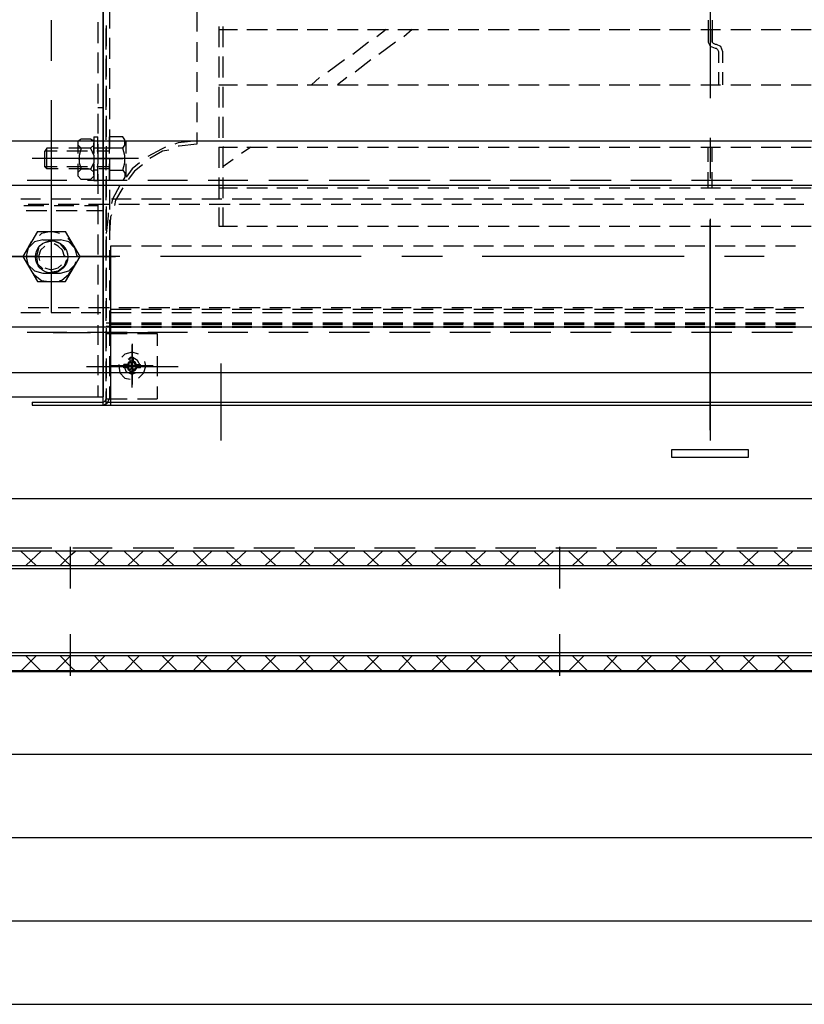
# Model space of a CAD drawing. Header units: millimetres. Extents: x -1435 to 74790, y -2508 to 13830.
# Tile 85 of 95: x 34554 to 34678, y 10471 to 10626. Entities that reach past the tile are written whole.
import ezdxf

# ---------------------------------------------------------------- set-up
doc = ezdxf.new("R2010")
doc.units = ezdxf.units.MM
doc.layers.add('ACMV-EQP-CHW', color=30, linetype='Continuous', true_color=0xff7f00)
doc.layers.add('ACMV-FCU', color=30, linetype='Continuous', true_color=0xff7f00)

# ---------------------------------------------------------------- blocks, each defined once
blk = doc.blocks.new('AHU-3TR-CARRIER')
at = {"layer": 'ACMV-EQP-CHW'}
for points in [[(388.23, 519.81), (388.23, 84.51)], [(388.23, 82.02), (388.23, 519.5)], [(570.01, 234.49), (570.01, 174)], [(390.09, 201.13), (390.09, 194.9)], [(416.29, 199.88), (416.29, 193.96)], [(372.64, 197.39), (372.64, 185.22)], [(386.65, 196.76), (386.65, 190.53)], [(389.16, 195.83), (389.16, 189.59)], [(389.16, 188.65), (389.16, 194.9)], [(422.84, 195.52), (422.84, 189.28)], [(424.08, 195.52), (424.08, 189.28)], [(569.39, 197.39), (569.39, 190.84)], [(570.64, 197.39), (570.64, 190.84)], [(390.09, 192.09), (390.09, 185.85)], [(422.84, 194.58), (428.45, 194.58)], [(431.26, 194.58), (437.48, 194.58)], [(440.3, 194.58), (446.53, 194.58)], [(449.34, 194.58), (455.57, 194.58)], [(458.38, 194.58), (464.62, 194.58)], [(467.42, 194.58), (473.66, 194.58)], [(473.04, 194.58), (470.23, 192.39)], [(476.47, 194.58), (482.7, 194.58)], [(480.83, 194.58), (478.33, 192.39)], [(485.51, 194.58), (491.74, 194.58)], [(494.55, 194.58), (500.79, 194.58)], [(503.59, 194.58), (509.83, 194.58)], [(512.64, 194.58), (518.87, 194.58)], [(521.68, 194.58), (527.92, 194.58)], [(530.73, 194.58), (536.95, 194.58)], [(539.77, 194.58), (546, 194.58)], [(548.81, 194.58), (555.05, 194.58)], [(557.85, 194.58), (564.09, 194.58)], [(567.2, 194.58), (573.13, 194.58)], [(569.39, 194.59), (569.39, 190.84), (570.02, 189.59), (571.57, 188.97)], [(570.64, 190.84), (570.64, 194.59)], [(576.25, 194.58), (582.17, 194.58)], [(585.3, 194.58), (591.21, 194.58)], [(594.34, 194.58), (600.26, 194.58)], [(416.29, 190.84), (416.29, 184.91)], [(467.74, 190.84), (463.06, 187.09)], [(475.84, 190.84), (470.85, 187.09)], [(570.64, 190.84), (570.95, 190.53), (571.57, 190.22)], [(571.57, 190.22), (571.88, 190.22)], [(571.57, 188.97), (571.88, 188.97)], [(571.88, 190.22), (573.14, 189.59), (573.75, 188.03), (573.75, 184.6)], [(571.88, 188.97), (572.2, 188.65), (572.51, 188.03), (572.51, 184.6)], [(386.65, 187.72), (386.65, 181.48)], [(389.16, 186.78), (389.16, 180.55)], [(422.84, 186.47), (422.84, 180.24)], [(424.08, 186.47), (424.08, 180.24)], [(389.16, 179.61), (389.16, 185.85)], [(390.09, 183.04), (390.09, 176.81)], [(460.56, 185.54), (455.57, 181.8)], [(468.36, 185.54), (463.69, 181.8)], [(416.29, 181.8), (416.29, 175.87)], [(453.08, 180.24), (450.59, 178.05)], [(461.19, 180.24), (458.38, 178.05)], [(572.51, 181.8), (572.51, 178.05)], [(573.75, 181.8), (573.75, 178.05)], [(386.65, 178.36), (386.65, 172.44)], [(389.16, 177.74), (389.16, 171.51)], [(422.84, 178.05), (428.45, 178.05)], [(422.84, 177.44), (422.84, 171.19)], [(424.08, 177.44), (424.08, 171.19)], [(431.26, 178.05), (437.48, 178.05)], [(440.3, 178.05), (446.53, 178.05)], [(449.34, 178.05), (455.57, 178.05)], [(458.38, 178.05), (464.62, 178.05)], [(467.42, 178.05), (473.66, 178.05)], [(476.47, 178.05), (482.7, 178.05)], [(485.51, 178.05), (491.74, 178.05)], [(494.55, 178.05), (500.79, 178.05)], [(503.59, 178.05), (509.83, 178.05)], [(512.64, 178.05), (518.87, 178.05)], [(521.68, 178.05), (527.92, 178.05)], [(530.73, 178.05), (536.95, 178.05)], [(539.77, 178.05), (546, 178.05)], [(548.81, 178.05), (555.05, 178.05)], [(557.85, 178.05), (564.09, 178.05)], [(567.2, 178.05), (573.13, 178.05)], [(576.25, 178.05), (582.17, 178.05)], [(585.3, 178.05), (591.21, 178.05)], [(594.34, 178.05), (600.26, 178.05)], [(389.16, 170.57), (389.16, 176.81)], [(372.64, 173.38), (372.64, 143.13)], [(386.65, 171.19), (388.22, 171.19)], [(390.09, 174), (390.09, 167.76)], [(416.29, 172.75), (416.29, 166.82)], [(386.65, 169.33), (386.65, 163.4)], [(389.16, 168.7), (389.16, 162.46)], [(422.84, 168.39), (422.84, 162.15)], [(424.08, 168.39), (424.08, 162.15)], [(389.16, 161.52), (389.16, 167.76)], [(385.42, 162.46), (385.42, 157.47)], [(385.42, 162.46), (386.65, 162.46)], [(386.66, 157.47), (386.66, 162.46)], [(390.09, 164.65), (390.09, 158.73)], [(390.09, 157.47), (390.09, 162.46)], [(394.15, 162.46), (390.09, 162.46)], [(394.15, 159.04), (394.76, 159.97), (394.76, 161.52), (394.15, 162.46)], [(416.29, 163.71), (416.29, 160.28)], [(1011.23, 91.68), (17.47, 91.68), (17.47, 161.22), (1011.23, 161.22)], [(381.67, 159.04), (380.73, 159.97), (380.73, 161.21), (381.67, 161.84)], [(380.73, 157.47), (380.73, 160.59)], [(381.67, 161.84), (384.47, 161.84)], [(384.47, 161.84), (385.42, 161.21), (385.42, 159.97), (384.47, 159.04), (385.42, 156.85), (385.42, 154.67), (384.47, 152.79), (385.42, 151.86), (385.42, 150.62), (384.47, 149.68), (381.68, 149.68)], [(385.42, 157.47), (385.42, 160.59)], [(386.65, 160.28), (386.65, 154.36)], [(389.16, 159.66), (389.16, 153.42)], [(395.08, 157.47), (395.08, 161.21)], [(406.93, 159.34), (405.68, 158.72), (401.62, 156.54)], [(416.29, 161.21), (410.67, 160.59), (409.73, 160.28)], [(416.29, 160.28), (410.99, 159.66), (410.67, 159.66)], [(422.84, 159.34), (428.45, 159.34)], [(422.84, 159.34), (422.84, 153.11)], [(424.08, 159.34), (424.08, 153.11)], [(424.39, 159.34), (424.08, 159.34)], [(432.5, 159.34), (429.69, 157.47)], [(431.26, 159.34), (437.48, 159.34)], [(440.3, 159.34), (446.53, 159.34)], [(449.34, 159.34), (455.57, 159.34)], [(458.38, 159.34), (464.62, 159.34)], [(467.42, 159.34), (473.66, 159.34)], [(476.47, 159.34), (482.7, 159.34)], [(485.51, 159.34), (491.74, 159.34)], [(494.55, 159.34), (500.79, 159.34)], [(503.59, 159.34), (509.83, 159.34)], [(512.64, 159.34), (518.87, 159.34)], [(521.68, 159.34), (527.92, 159.34)], [(530.73, 159.34), (536.95, 159.34)], [(539.77, 159.34), (546, 159.34)], [(548.81, 159.34), (555.05, 159.34)], [(557.85, 159.34), (564.09, 159.34)], [(567.2, 159.34), (573.13, 159.34)], [(569.39, 154.98), (569.39, 159.34)], [(570.01, 162.15), (570.01, 149.99)], [(570.64, 154.98), (570.64, 159.34)], [(576.25, 159.34), (582.17, 159.34)], [(585.3, 159.34), (591.21, 159.34)], [(594.34, 159.34), (600.26, 159.34)], [(371.38, 152.8), (371.38, 159.04), (370.75, 158.1)], [(374.49, 158.09), (370.75, 158.09)], [(371.38, 152.8), (370.76, 153.42), (370.76, 158.1)], [(374.81, 159.04), (371.38, 159.04)], [(383.54, 158.09), (377.31, 158.09)], [(383.86, 159.04), (377.92, 159.04)], [(384.47, 159.04), (381.67, 159.04), (381.04, 156.85), (381.04, 154.67), (381.67, 152.8), (384.47, 152.8)], [(386.65, 159.03), (385.42, 159.03)], [(390.09, 158.09), (386.35, 158.09)], [(390.09, 159.04), (386.97, 159.04)], [(389.16, 152.49), (389.16, 158.72)], [(394.15, 152.48), (394.76, 154.67), (394.76, 156.85), (394.15, 159.04), (390.09, 159.04)], [(407.87, 158.41), (405.99, 158.1), (402.24, 155.91)], [(398.82, 155.91), (367.02, 155.91)], [(380.73, 155.91), (394.15, 155.91)], [(380.73, 150.92), (380.73, 154.36)], [(390.4, 155.91), (381.67, 155.91)], [(385.42, 154.36), (385.42, 149.37)], [(385.42, 150.92), (385.42, 154.36)], [(386.65, 149.36), (386.65, 154.36)], [(390.09, 155.6), (390.09, 149.68)], [(390.09, 149.36), (390.09, 154.36)], [(399.13, 154.67), (396.94, 152.8), (395.08, 150.3)], [(395.08, 150.62), (395.08, 154.36)], [(400.07, 154.04), (397.58, 152.17), (395.71, 149.68)], [(427.19, 155.6), (424.08, 153.42)], [(374.49, 153.42), (370.75, 153.42)], [(374.81, 152.8), (371.38, 152.8)], [(383.54, 153.42), (377.31, 153.42)], [(383.86, 152.8), (377.92, 152.8)], [(381.67, 149.68), (380.73, 150.62), (380.73, 151.86), (381.67, 152.79)], [(386.65, 152.48), (385.42, 152.48)], [(390.09, 153.42), (386.35, 153.42)], [(386.65, 151.24), (386.65, 145.31)], [(390.09, 152.8), (386.97, 152.8)], [(389.16, 150.62), (389.16, 144.37)], [(390.09, 152.48), (394.15, 152.48), (394.76, 151.55), (394.76, 150.3), (394.15, 149.37), (390.09, 149.37)], [(569.39, 147.18), (569.39, 151.87)], [(570.64, 147.18), (570.64, 151.87)], [(982.22, 147.81), (46.16, 147.81)], [(377.31, 149.37), (365.46, 149.37)], [(395.39, 149.37), (383.54, 149.37)], [(385.42, 149.36), (386.65, 149.36)], [(389.16, 143.44), (389.16, 149.68)], [(393.21, 147.81), (391.02, 143.75), (390.71, 142.5)], [(413.48, 149.37), (401.63, 149.37)], [(431.56, 149.37), (419.71, 149.37)], [(422.84, 150.29), (422.84, 144.07)], [(424.08, 150.29), (424.08, 144.07)], [(449.65, 149.37), (437.81, 149.37)], [(468.05, 149.37), (455.88, 149.37)], [(486.14, 149.37), (473.97, 149.37)], [(504.22, 149.37), (492.06, 149.37)], [(522.31, 149.37), (510.14, 149.37)], [(540.38, 149.37), (528.23, 149.37)], [(558.48, 149.37), (546.32, 149.37)], [(576.57, 149.37), (564.4, 149.37)], [(594.65, 149.37), (582.49, 149.37)], [(390.09, 146.56), (390.09, 140.64)], [(394.15, 147.18), (391.96, 143.44), (391.65, 141.89)], [(422.84, 147.18), (428.45, 147.18)], [(431.26, 147.18), (437.48, 147.18)], [(440.3, 147.18), (446.53, 147.18)], [(449.34, 147.18), (455.57, 147.18)], [(458.38, 147.18), (464.62, 147.18)], [(467.42, 147.18), (473.66, 147.18)], [(476.47, 147.18), (482.7, 147.18)], [(485.51, 147.18), (491.74, 147.18)], [(494.55, 147.18), (500.79, 147.18)], [(503.59, 147.18), (509.83, 147.18)], [(512.64, 147.18), (518.87, 147.18)], [(521.68, 147.18), (527.92, 147.18)], [(530.73, 147.18), (536.95, 147.18)], [(539.77, 147.18), (546, 147.18)], [(548.81, 147.18), (555.05, 147.18)], [(557.85, 147.18), (564.09, 147.18)], [(567.2, 147.18), (573.13, 147.18)], [(576.25, 147.18), (582.17, 147.18)], [(585.3, 147.18), (591.21, 147.18)], [(594.34, 147.18), (600.26, 147.18)], [(369.51, 143.75), (363.59, 143.75)], [(364.52, 141.89), (370.45, 141.89)], [(371.99, 142.2), (365.77, 142.2)], [(378.55, 143.75), (372.64, 143.75)], [(372.64, 143.13), (372.64, 109.76)], [(373.57, 141.89), (379.49, 141.89)], [(381.04, 142.2), (374.81, 142.2)], [(387.6, 143.75), (381.67, 143.75)], [(382.61, 141.89), (386.65, 141.89)], [(390.09, 142.2), (383.86, 142.2)], [(386.65, 142.19), (386.65, 136.27)], [(396.65, 143.75), (390.71, 143.75)], [(399.14, 142.2), (392.89, 142.2)], [(405.68, 143.75), (399.76, 143.75)], [(408.18, 142.2), (401.94, 142.2)], [(414.72, 143.75), (408.8, 143.75)], [(417.21, 142.2), (410.99, 142.2)], [(423.77, 143.75), (417.84, 143.75)], [(426.26, 142.2), (420.03, 142.2)], [(432.81, 143.75), (426.89, 143.75)], [(435.31, 142.2), (429.07, 142.2)], [(441.85, 143.75), (435.93, 143.75)], [(444.35, 142.2), (438.11, 142.2)], [(450.9, 143.75), (444.96, 143.75)], [(453.39, 142.2), (447.46, 142.2)], [(459.94, 143.75), (454.01, 143.75)], [(462.43, 142.2), (456.51, 142.2)], [(468.99, 143.75), (463.06, 143.75)], [(471.48, 142.2), (465.56, 142.2)], [(478.02, 143.75), (472.11, 143.75)], [(480.52, 142.2), (474.59, 142.2)], [(487.07, 143.75), (481.15, 143.75)], [(489.56, 142.2), (483.63, 142.2)], [(496.11, 143.75), (490.18, 143.75)], [(498.6, 142.2), (492.68, 142.2)], [(505.16, 143.75), (499.23, 143.75)], [(507.64, 142.2), (501.73, 142.2)], [(514.21, 143.75), (508.27, 143.75)], [(516.69, 142.2), (510.76, 142.2)], [(523.24, 143.75), (517.31, 143.75)], [(525.73, 142.2), (519.81, 142.2)], [(532.29, 143.75), (526.36, 143.75)], [(534.77, 142.2), (528.86, 142.2)], [(541.32, 143.75), (535.4, 143.75)], [(543.82, 142.2), (537.9, 142.2)], [(550.36, 143.75), (544.44, 143.75)], [(552.87, 142.2), (546.93, 142.2)], [(559.41, 143.75), (553.48, 143.75)], [(561.9, 142.2), (555.98, 142.2)], [(568.46, 143.75), (562.53, 143.75)], [(570.95, 142.2), (565.03, 142.2)], [(577.51, 143.75), (571.57, 143.75)], [(579.99, 142.2), (574.06, 142.2)], [(586.54, 143.75), (580.62, 143.75)], [(589.04, 142.2), (583.11, 142.2)], [(595.58, 143.75), (589.66, 143.75)], [(598.07, 142.2), (592.15, 142.2)], [(365.15, 140.32), (371.38, 140.32)], [(374.19, 140.32), (380.42, 140.32)], [(383.23, 140.32), (388.22, 140.32)], [(389.16, 141.57), (389.16, 135.34)], [(389.16, 134.39), (389.16, 140.64)], [(389.78, 139.7), (389.78, 138.77), (389.16, 133.47)], [(390.71, 139.08), (390.4, 138.45), (390.09, 133.47)], [(422.84, 141.26), (422.84, 135.64)], [(424.08, 141.26), (424.08, 135.64)], [(372.64, 137.2), (372.64, 115.69)], [(390.09, 137.52), (390.09, 131.59)], [(570.01, 137.83), (570.01, 71.41)], [(570.02, 74.52), (570.02, 137.51)], [(368.57, 134.09), (364.22, 126.6), (368.57, 119.12)], [(368.57, 134.09), (376.99, 134.09)], [(375.12, 133.47), (372.64, 134.09), (369.82, 133.47), (369.2, 132.84)], [(377, 119.12), (381.36, 126.6), (377, 134.09)], [(386.65, 133.15), (386.65, 127.22)], [(422.84, 135.64), (428.45, 135.64)], [(431.26, 135.64), (437.48, 135.64)], [(440.3, 135.64), (446.53, 135.64)], [(449.34, 135.64), (455.57, 135.64)], [(458.38, 135.64), (464.62, 135.64)], [(467.42, 135.64), (473.66, 135.64)], [(476.47, 135.64), (482.7, 135.64)], [(485.51, 135.64), (491.74, 135.64)], [(494.55, 135.64), (500.79, 135.64)], [(503.59, 135.64), (509.83, 135.64)], [(512.64, 135.64), (518.87, 135.64)], [(521.68, 135.64), (527.92, 135.64)], [(530.73, 135.64), (536.95, 135.64)], [(539.77, 135.64), (546, 135.64)], [(548.81, 135.64), (555.05, 135.64)], [(557.85, 135.64), (564.09, 135.64)], [(567.2, 135.64), (573.13, 135.64)], [(576.25, 135.64), (582.17, 135.64)], [(585.3, 135.64), (591.21, 135.64)], [(594.34, 135.64), (600.26, 135.64)], [(366.7, 130.97), (365.77, 129.41), (365.15, 126.6), (365.46, 125.04)], [(370.14, 131.59), (367.64, 130.97), (365.77, 129.1), (365.46, 127.85)], [(370.14, 131.59), (375.44, 131.59)], [(377, 128.48), (375.43, 130.34), (373.25, 131.28), (370.75, 130.66)], [(376.68, 126.91), (376.68, 126.6), (376.06, 128.48), (374.81, 129.72), (373.57, 130.34)], [(380.12, 127.85), (379.8, 129.1), (377.92, 130.97), (375.43, 131.59)], [(380.42, 126.91), (380.42, 126.6), (379.8, 129.41), (377.92, 131.9), (377.62, 131.9)], [(389.16, 132.52), (389.16, 126.29)], [(389.16, 125.36), (389.16, 131.59)], [(368.89, 129.1), (368.27, 126.6), (368.57, 124.42), (370.14, 122.87)], [(370.76, 129.72), (369.51, 128.48), (368.89, 126.6), (369.19, 125.36)], [(390.09, 128.48), (390.09, 122.55)], [(396.65, 129.72), (390.4, 129.72)], [(390.4, 129.72), (390.4, 82.02), (749.94, 82.02), (749.94, 129.72)], [(405.68, 129.72), (399.76, 129.72)], [(414.72, 129.72), (408.8, 129.72)], [(423.77, 129.72), (417.84, 129.72)], [(432.81, 129.72), (426.89, 129.72)], [(441.85, 129.72), (435.93, 129.72)], [(450.9, 129.72), (444.97, 129.72)], [(459.94, 129.72), (454.02, 129.72)], [(468.99, 129.72), (463.06, 129.72)], [(478.02, 129.72), (472.11, 129.72)], [(487.07, 129.72), (481.15, 129.72)], [(496.12, 129.72), (490.19, 129.72)], [(505.16, 129.72), (499.23, 129.72)], [(514.2, 129.72), (508.27, 129.72)], [(523.24, 129.72), (517.31, 129.72)], [(532.29, 129.72), (526.36, 129.72)], [(541.33, 129.72), (535.4, 129.72)], [(550.36, 129.72), (544.44, 129.72)], [(559.41, 129.72), (553.48, 129.72)], [(568.46, 129.72), (562.53, 129.72)], [(577.51, 129.72), (571.57, 129.72)], [(586.54, 129.72), (580.61, 129.72)], [(595.58, 129.72), (589.65, 129.72)], [(369.19, 126.6), (308.7, 126.6)], [(353.6, 126.6), (391.96, 126.6)], [(365.46, 125.05), (365.77, 124.1), (367.64, 122.24), (370.14, 121.61)], [(370.76, 123.17), (372.64, 122.55), (374.81, 123.17), (375.75, 124.11)], [(372.94, 121.93), (374.81, 122.24), (376.68, 123.8), (377.31, 125.67)], [(375.43, 121.61), (377.92, 122.24), (379.8, 124.11), (380.12, 125.04)], [(393.21, 126.6), (381.04, 126.6)], [(386.65, 124.11), (386.65, 118.19)], [(465.56, 126.6), (405.37, 126.6)], [(489.88, 126.6), (477.72, 126.6)], [(562.22, 126.6), (501.73, 126.6)], [(586.22, 126.6), (574.38, 126.6)], [(366.7, 122.24), (367.33, 121.3), (369.82, 119.43), (372, 119.12)], [(370.14, 121.61), (375.44, 121.61)], [(375.12, 119.43), (375.75, 119.43), (377.92, 121.3), (379.49, 123.49)], [(389.16, 123.18), (389.16, 117.25)], [(389.16, 116.31), (389.16, 122.55)], [(368.57, 119.11), (376.99, 119.11)], [(390.09, 119.43), (390.09, 113.5)], [(386.65, 115.07), (386.65, 109.15)], [(389.16, 114.13), (389.16, 108.21)], [(389.16, 107.27), (389.16, 113.19)], [(363.59, 109.76), (369.51, 109.76)], [(365.77, 111.32), (371.99, 111.32)], [(372.64, 109.76), (378.55, 109.76)], [(374.81, 111.32), (381.05, 111.32)], [(381.67, 109.76), (387.59, 109.76)], [(383.86, 111.32), (390.1, 111.32)], [(390.09, 110.39), (390.09, 103.53)], [(396.65, 110.7), (390.4, 110.7)], [(390.71, 109.76), (396.64, 109.76)], [(392.89, 111.32), (399.13, 111.32)], [(405.68, 110.7), (399.76, 110.7)], [(399.76, 109.76), (405.68, 109.76)], [(401.94, 111.32), (408.18, 111.32)], [(414.72, 110.7), (408.8, 110.7)], [(408.8, 109.76), (414.72, 109.76)], [(410.99, 111.32), (417.21, 111.32)], [(423.77, 110.7), (417.84, 110.7)], [(417.84, 109.76), (423.77, 109.76)], [(420.03, 111.32), (426.26, 111.32)], [(432.81, 110.7), (426.89, 110.7)], [(426.89, 109.76), (432.81, 109.76)], [(429.07, 111.32), (435.31, 111.32)], [(441.85, 110.7), (435.93, 110.7)], [(435.93, 109.76), (441.85, 109.76)], [(438.11, 111.32), (444.35, 111.32)], [(450.9, 110.7), (444.97, 110.7)], [(444.97, 109.76), (450.9, 109.76)], [(447.46, 111.32), (453.39, 111.32)], [(454.01, 109.76), (459.94, 109.76)], [(459.94, 110.7), (454.02, 110.7)], [(456.51, 111.32), (462.43, 111.32)], [(468.99, 110.7), (463.06, 110.7)], [(463.06, 109.76), (468.99, 109.76)], [(465.56, 111.32), (471.48, 111.32)], [(478.02, 110.7), (472.11, 110.7)], [(472.11, 109.76), (478.02, 109.76)], [(474.59, 111.32), (480.51, 111.32)], [(487.07, 110.7), (481.15, 110.7)], [(481.15, 109.76), (487.07, 109.76)], [(483.63, 111.32), (489.56, 111.32)], [(496.12, 110.7), (490.19, 110.7)], [(490.19, 109.76), (496.12, 109.76)], [(492.68, 111.32), (498.61, 111.32)], [(505.16, 110.7), (499.23, 110.7)], [(499.23, 109.76), (505.15, 109.76)], [(501.72, 111.32), (507.64, 111.32)], [(514.2, 110.7), (508.27, 110.7)], [(508.27, 109.76), (514.2, 109.76)], [(510.77, 111.32), (516.69, 111.32)], [(523.24, 110.7), (517.31, 110.7)], [(517.31, 109.76), (523.24, 109.76)], [(519.81, 111.32), (525.73, 111.32)], [(532.29, 110.7), (526.36, 110.7)], [(526.36, 109.76), (532.29, 109.76)], [(528.86, 111.32), (534.77, 111.32)], [(541.33, 110.7), (535.4, 110.7)], [(535.4, 109.76), (541.32, 109.76)], [(537.9, 111.32), (543.82, 111.32)], [(550.36, 110.7), (544.44, 110.7)], [(544.44, 109.76), (550.36, 109.76)], [(546.93, 111.32), (552.86, 111.32)], [(559.41, 110.7), (553.48, 110.7)], [(553.48, 109.76), (559.41, 109.76)], [(555.98, 111.32), (561.9, 111.32)], [(568.46, 110.7), (562.53, 110.7)], [(562.53, 109.76), (568.46, 109.76)], [(565.03, 111.32), (570.95, 111.32)], [(571.56, 109.76), (577.51, 109.76)], [(577.51, 110.7), (571.57, 110.7)], [(574.07, 111.32), (579.99, 111.32)], [(586.54, 110.7), (580.61, 110.7)], [(580.61, 109.76), (586.54, 109.76)], [(583.11, 111.32), (589.03, 111.32)], [(595.58, 110.7), (589.65, 110.7)], [(589.66, 109.76), (595.58, 109.76)], [(592.15, 111.32), (598.07, 111.32)], [(389.16, 106.65), (396.64, 106.65)], [(390.4, 106.34), (396.65, 106.34)], [(399.76, 106.65), (405.68, 106.65)], [(399.76, 106.34), (405.68, 106.34)], [(408.8, 106.65), (414.72, 106.65)], [(408.8, 106.34), (414.72, 106.34)], [(417.84, 106.65), (423.77, 106.65)], [(417.84, 106.34), (423.77, 106.34)], [(426.89, 106.65), (432.81, 106.65)], [(426.89, 106.34), (432.81, 106.34)], [(435.93, 106.65), (441.85, 106.65)], [(435.93, 106.34), (441.85, 106.34)], [(444.97, 106.65), (450.9, 106.65)], [(444.97, 106.34), (450.9, 106.34)], [(454.01, 106.34), (459.94, 106.34)], [(454.02, 106.65), (459.94, 106.65)], [(463.06, 106.65), (468.98, 106.65)], [(463.06, 106.34), (468.99, 106.34)], [(472.11, 106.65), (478.02, 106.65)], [(472.11, 106.34), (478.02, 106.34)], [(481.15, 106.65), (487.07, 106.65)], [(481.15, 106.34), (487.07, 106.34)], [(490.18, 106.34), (496.11, 106.34)], [(490.19, 106.65), (496.12, 106.65)], [(499.23, 106.65), (505.16, 106.65)], [(499.23, 106.34), (505.16, 106.34)], [(508.27, 106.65), (514.2, 106.65)], [(508.27, 106.34), (514.21, 106.34)], [(517.31, 106.65), (523.24, 106.65)], [(517.32, 106.34), (523.24, 106.34)], [(526.36, 106.65), (532.29, 106.65)], [(526.36, 106.34), (532.29, 106.34)], [(535.4, 106.65), (541.33, 106.65)], [(535.4, 106.34), (541.32, 106.34)], [(544.44, 106.65), (550.36, 106.65)], [(544.44, 106.34), (550.36, 106.34)], [(553.48, 106.65), (559.41, 106.65)], [(553.48, 106.34), (559.41, 106.34)], [(562.53, 106.65), (568.46, 106.65)], [(562.53, 106.34), (568.46, 106.34)], [(571.57, 106.65), (577.51, 106.65)], [(571.57, 106.34), (577.51, 106.34)], [(580.61, 106.65), (586.54, 106.65)], [(580.62, 106.34), (586.54, 106.34)], [(589.65, 106.65), (595.58, 106.65)], [(589.66, 106.34), (595.58, 106.34)], [(982.22, 105.4), (46.16, 105.4)], [(377.31, 103.84), (365.46, 103.84)], [(373.25, 103.84), (384.47, 103.84)], [(395.39, 103.84), (383.54, 103.84)], [(386.65, 106.02), (386.65, 100.1)], [(389.16, 105.71), (396.64, 105.71)], [(389.16, 105.09), (389.16, 99.17)], [(389.16, 98.23), (389.16, 104.15)], [(389.16, 103.52), (395.39, 103.52)], [(390.1, 103.52), (390.1, 99.79)], [(390.4, 105.4), (396.65, 105.4)], [(390.4, 103.84), (401.63, 103.84)], [(398.51, 103.52), (404.43, 103.52)], [(399.76, 105.71), (405.68, 105.71)], [(399.76, 105.4), (405.68, 105.4)], [(413.48, 103.84), (401.63, 103.84)], [(404.44, 103.52), (404.44, 99.79)], [(408.8, 105.71), (414.72, 105.71)], [(408.8, 105.4), (414.72, 105.4)], [(417.84, 105.71), (423.77, 105.71)], [(417.84, 105.4), (423.77, 105.4)], [(431.56, 103.84), (419.71, 103.84)], [(426.89, 105.71), (432.81, 105.71)], [(426.89, 105.4), (432.81, 105.4)], [(435.93, 105.71), (441.85, 105.71)], [(435.93, 105.4), (441.85, 105.4)], [(449.65, 103.84), (437.81, 103.84)], [(444.97, 105.71), (450.9, 105.71)], [(444.97, 105.4), (450.9, 105.4)], [(454.01, 105.4), (459.94, 105.4)], [(454.02, 105.71), (459.94, 105.71)], [(468.05, 103.84), (455.88, 103.84)], [(463.06, 105.71), (468.98, 105.71)], [(463.06, 105.4), (468.99, 105.4)], [(472.11, 105.71), (478.02, 105.71)], [(472.11, 105.4), (478.02, 105.4)], [(486.14, 103.84), (473.97, 103.84)], [(481.15, 105.71), (487.07, 105.71)], [(481.15, 105.4), (487.07, 105.4)], [(490.18, 105.4), (496.11, 105.4)], [(490.19, 105.71), (496.12, 105.71)], [(504.22, 103.84), (492.06, 103.84)], [(499.23, 105.71), (505.16, 105.71)], [(499.23, 105.4), (505.16, 105.4)], [(508.27, 105.71), (514.2, 105.71)], [(508.27, 105.4), (514.21, 105.4)], [(522.31, 103.84), (510.14, 103.84)], [(517.31, 105.71), (523.24, 105.71)], [(517.32, 105.4), (523.24, 105.4)], [(526.36, 105.71), (532.29, 105.71)], [(526.36, 105.4), (532.29, 105.4)], [(540.38, 103.84), (528.23, 103.84)], [(535.4, 105.71), (541.33, 105.71)], [(535.4, 105.4), (541.32, 105.4)], [(544.44, 105.71), (550.36, 105.71)], [(544.44, 105.4), (550.36, 105.4)], [(558.48, 103.84), (546.32, 103.84)], [(553.48, 105.71), (559.41, 105.71)], [(553.48, 105.4), (559.41, 105.4)], [(562.53, 105.71), (568.46, 105.71)], [(562.53, 105.4), (568.46, 105.4)], [(576.57, 103.84), (564.4, 103.84)], [(571.57, 105.71), (577.51, 105.71)], [(571.57, 105.4), (577.51, 105.4)], [(580.61, 105.71), (586.54, 105.71)], [(580.62, 105.4), (586.54, 105.4)], [(594.65, 103.84), (582.49, 103.84)], [(589.65, 105.71), (595.58, 105.71)], [(589.66, 105.4), (595.58, 105.4)], [(396.94, 100.41), (396.94, 88.57)], [(398.82, 97.3), (396.95, 97.91), (394.76, 97.3), (393.84, 96.36)], [(396.94, 87.31), (396.94, 100.1)], [(396.94, 99.17), (396.94, 88.25)], [(386.65, 96.98), (386.65, 91.05)], [(389.16, 96.04), (389.16, 90.12)], [(389.16, 89.19), (389.16, 95.11)], [(390.1, 96.67), (390.1, 90.75)], [(396.32, 95.12), (396.94, 93.86), (395.39, 94.18), (396.02, 94.49), (396.32, 95.12), (396.32, 96.36)], [(399.45, 93.86), (398.51, 95.42), (396.94, 96.36), (395.7, 95.73)], [(396.32, 96.36), (397.26, 96.36), (397.26, 95.12), (397.58, 94.49), (398.19, 94.18), (399.45, 94.18)], [(398.19, 94.17), (396.94, 93.86), (397.26, 95.12)], [(398.82, 90.12), (400.39, 91.68), (401.01, 93.86), (400.68, 95.12)], [(404.44, 96.67), (404.44, 90.75)], [(423.45, 94.49), (423.45, 71.41)], [(410.67, 93.55), (383.23, 93.55)], [(403.18, 93.86), (390.4, 93.86)], [(391.34, 93.86), (402.24, 93.86)], [(392.89, 94.18), (392.89, 93.86), (393.2, 91.68), (394.76, 90.12), (396.32, 89.81)], [(394.46, 94.18), (394.46, 93.86), (395.08, 91.99), (396.94, 91.36), (397.89, 91.68)], [(395.39, 94.18), (394.46, 94.18)], [(395.39, 93.24), (394.46, 93.24)], [(394.47, 93.24), (394.47, 94.18)], [(395.39, 93.24), (396.94, 93.86), (397.26, 92.61)], [(397.26, 91.37), (396.32, 91.37), (396.32, 92.62), (396.02, 92.92), (395.39, 93.25)], [(397.26, 92.61), (397.58, 92.92), (398.19, 93.24), (396.94, 93.86), (396.32, 92.61)], [(397.26, 91.36), (397.26, 92.61)], [(399.45, 93.24), (398.19, 93.24)], [(399.45, 93.24), (399.45, 94.18)], [(386.66, 87.94), (386.66, 84.51)], [(389.16, 87), (389.16, 83.88)], [(389.16, 82.02), (389.16, 86.07)], [(390.09, 87.63), (390.09, 83.88)], [(404.44, 87.63), (404.44, 83.88)], [(357.35, 84.51), (388.22, 84.51)], [(367.01, 82.02), (388.22, 82.02), (389.47, 82.64), (390.09, 83.88)], [(367.01, 82.94), (367.01, 82.02)], [(367.02, 82.94), (388.23, 82.94)], [(388.23, 82.94), (388.84, 83.26), (389.16, 83.88)], [(389.16, 83.88), (395.39, 83.88)], [(389.16, 82.94), (750.87, 82.94)], [(389.16, 82.02), (389.16, 82.94)], [(390.4, 82.94), (396.65, 82.94)], [(398.51, 83.88), (404.43, 83.88)], [(399.76, 82.94), (405.68, 82.94)], [(408.8, 82.94), (414.72, 82.94)], [(417.84, 82.94), (423.77, 82.94)], [(426.89, 82.94), (432.81, 82.94)], [(435.93, 82.94), (441.85, 82.94)], [(444.97, 82.94), (450.9, 82.94)], [(454.01, 82.94), (459.94, 82.94)], [(463.06, 82.94), (468.99, 82.94)], [(472.11, 82.94), (478.02, 82.94)], [(481.15, 82.94), (487.07, 82.94)], [(490.18, 82.94), (496.11, 82.94)], [(499.23, 82.94), (505.16, 82.94)], [(508.27, 82.94), (514.21, 82.94)], [(517.32, 82.94), (523.24, 82.94)], [(526.36, 82.94), (532.29, 82.94)], [(535.4, 82.94), (541.32, 82.94)], [(544.44, 82.94), (550.36, 82.94)], [(553.48, 82.94), (559.41, 82.94)], [(562.53, 82.94), (568.46, 82.94)], [(571.57, 82.94), (577.51, 82.94)], [(580.62, 82.94), (586.54, 82.94)], [(589.66, 82.94), (595.58, 82.94)], [(388.23, 82.02), (751.81, 82.02)], [(44.6, 53.95), (44.6, 38.35), (1028.69, 38.35)], [(983.79, 38.35), (983.79, 53.95), (44.61, 53.95)], [(361.03, 39.29), (372.87, 39.29)], [(378.49, 27.13), (378.49, 39.6)], [(379.11, 39.29), (390.96, 39.29)], [(397.2, 39.29), (409.36, 39.29)], [(415.28, 39.29), (427.44, 39.29)], [(433.37, 39.29), (445.53, 39.29)], [(451.46, 39.29), (463.62, 39.29)], [(469.54, 39.29), (481.7, 39.29)], [(487.62, 39.29), (499.79, 39.29)], [(505.72, 39.29), (517.87, 39.29)], [(523.8, 39.29), (535.95, 39.29)], [(525.04, 27.13), (525.04, 39.6)], [(541.88, 39.29), (554.05, 39.29)], [(559.97, 39.29), (572.12, 39.29)], [(578.06, 39.29), (590.22, 39.29)], [(596.14, 39.29), (608.3, 39.29)], [(154.59, 38.35), (873.8, 38.35)], [(368.2, 33.99), (363.53, 38.35)], [(365.08, 33.99), (369.75, 38.35)], [(378.49, 33.99), (373.8, 38.35)], [(375.36, 33.99), (378.49, 37.11), (380.05, 38.35)], [(388.78, 33.99), (384.09, 38.35)], [(385.65, 33.99), (390.03, 38.35)], [(399.07, 33.99), (394.39, 38.35)], [(395.63, 33.99), (400.31, 38.35)], [(409.36, 33.99), (404.68, 38.35)], [(405.93, 33.99), (410.6, 38.35)], [(419.34, 33.99), (414.97, 38.35)], [(416.22, 33.99), (420.89, 38.35)], [(429.63, 33.99), (424.95, 38.35)], [(426.5, 33.99), (431.18, 38.35)], [(439.91, 33.99), (435.24, 38.35)], [(436.8, 33.99), (441.47, 38.35)], [(450.21, 33.99), (445.53, 38.35)], [(447.09, 33.99), (451.45, 38.35)], [(460.5, 33.99), (455.82, 38.35)], [(457.06, 33.99), (461.74, 38.35)], [(470.78, 33.99), (466.11, 38.35)], [(467.35, 33.99), (472.04, 38.35)], [(480.77, 33.99), (476.4, 38.35)], [(477.64, 33.99), (482.32, 38.35)], [(491.05, 33.99), (486.38, 38.35)], [(487.94, 33.99), (492.61, 38.35)], [(501.35, 33.99), (496.67, 38.35)], [(498.23, 33.99), (502.91, 38.35)], [(511.64, 33.99), (506.96, 38.35)], [(508.52, 33.99), (512.88, 38.35)], [(521.92, 33.99), (517.25, 38.35)], [(518.49, 33.99), (523.18, 38.35)], [(532.22, 33.99), (527.54, 38.35)], [(528.79, 33.99), (533.46, 38.35)], [(542.2, 33.99), (537.82, 38.35)], [(539.08, 33.99), (543.74, 38.35)], [(552.49, 33.99), (547.8, 38.35)], [(549.37, 33.99), (554.05, 38.35)], [(562.78, 33.99), (558.1, 38.35)], [(559.66, 33.99), (564.34, 38.35)], [(573.06, 33.99), (568.4, 38.35)], [(569.95, 33.99), (574.32, 38.35)], [(583.36, 33.99), (578.67, 38.35)], [(579.93, 33.99), (584.59, 38.35)], [(593.65, 33.99), (588.97, 38.35)], [(590.22, 33.99), (594.9, 38.35)], [(154.59, 33.99), (873.8, 33.99)], [(154.59, 33.05), (873.8, 33.05)], [(378.49, 0.94), (378.49, 13.42)], [(525.04, 0.94), (525.04, 13.41)], [(873.8, 7.79), (154.59, 7.79)], [(873.8, 6.86), (154.59, 6.86)], [(368.2, 6.86), (363.52, 2.19)], [(365.08, 6.86), (369.75, 2.19)], [(378.49, 6.86), (373.8, 2.19)], [(375.36, 6.86), (378.49, 3.75), (380.05, 2.19)], [(388.78, 6.86), (384.09, 2.19)], [(385.65, 6.86), (390.03, 2.19)], [(399.07, 6.86), (394.39, 2.19)], [(395.63, 6.86), (400.32, 2.19)], [(409.36, 6.86), (404.68, 2.19)], [(405.93, 6.86), (410.6, 2.19)], [(419.34, 6.86), (414.97, 2.19)], [(416.22, 6.86), (420.9, 2.19)], [(429.63, 6.86), (424.95, 2.19)], [(426.5, 6.86), (431.19, 2.19)], [(439.91, 6.86), (435.24, 2.19)], [(436.8, 6.86), (441.47, 2.19)], [(450.21, 6.86), (445.53, 2.19)], [(447.09, 6.86), (451.45, 2.19)], [(460.5, 6.86), (455.82, 2.19)], [(457.06, 6.86), (461.74, 2.19)], [(470.78, 6.86), (466.12, 2.19)], [(467.35, 6.86), (472.04, 2.19)], [(480.77, 6.86), (476.4, 2.19)], [(477.65, 6.86), (482.33, 2.19)], [(491.05, 6.86), (486.38, 2.19)], [(487.94, 6.86), (492.61, 2.19)], [(501.35, 6.86), (496.67, 2.19)], [(498.23, 6.86), (502.91, 2.19)], [(511.64, 6.86), (506.96, 2.19)], [(508.52, 6.86), (512.88, 2.19)], [(521.92, 6.86), (517.26, 2.19)], [(518.49, 6.86), (523.18, 2.19)], [(532.22, 6.86), (527.54, 2.19)], [(528.79, 6.86), (533.47, 2.19)], [(542.19, 6.86), (537.82, 2.19)], [(539.08, 6.86), (543.75, 2.19)], [(552.49, 6.86), (547.8, 2.19)], [(549.37, 6.86), (554.05, 2.19)], [(562.78, 6.86), (558.1, 2.19)], [(559.66, 6.86), (564.34, 2.19)], [(573.07, 6.86), (568.39, 2.19)], [(569.95, 6.86), (574.31, 2.19)], [(583.36, 6.86), (578.67, 2.19)], [(579.93, 6.86), (584.6, 2.19)], [(593.65, 6.86), (588.97, 2.19)], [(590.22, 6.86), (594.9, 2.19)], [(154.59, 2.18), (873.8, 2.18)]]:
    blk.add_lwpolyline(points, dxfattribs=at)
for points in [[(396.94, 91.99), (397.89, 92.62), (398.51, 93.55), (397.89, 94.8), (396.94, 95.42), (395.7, 94.8), (395.39, 93.55), (395.7, 92.62)], [(581.55, 68.6), (558.48, 68.6), (558.48, 66.41), (581.55, 66.41)]]:
    blk.add_lwpolyline(points, close=True, dxfattribs=at)
blk.add_circle((372.8, 126.45), 4.82, dxfattribs=at)
at = {"layer": 'ACMV-FCU', "color": 8, "true_color": 0x808080}
for p, q in [((154.59, 2.49), (873.8, 2.49)), ((129.59, -22.51), (873.8, -22.51)), ((154.59, -47.51), (873.8, -47.51)), ((129.59, -72.51), (873.8, -72.51)), ((154.59, -97.51), (873.8, -97.51))]:
    blk.add_line(p, q, dxfattribs=at)

msp = doc.modelspace()

# ---------------------------------------------------------------- block references
at = {"layer": 'ACMV-EQP-CHW', "xscale": 0.525944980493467, "yscale": 0.525944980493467, "zscale": 0.525944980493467}
msp.add_blockref('AHU-3TR-CARRIER', (34363.02, 10521.88), dxfattribs=at)

doc.saveas('drawing.dxf')
